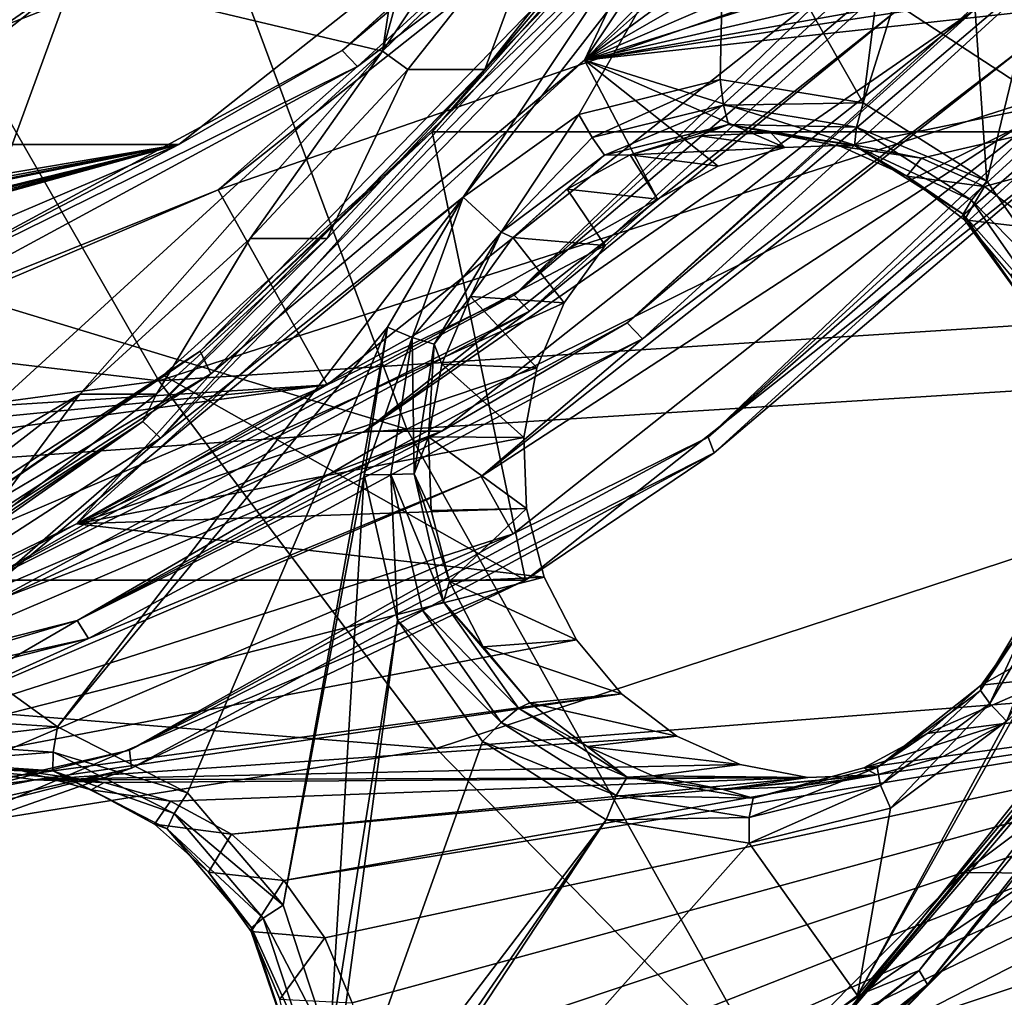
# Model space of a CAD drawing. Header units: metres. Extents: x -240 to 45, y -77 to 27.
# Tile 43 of 256: x -209.26 to -205.54, y -10.8 to -7.11. Entities that reach past the tile are written whole.
import ezdxf

# ---------------------------------------------------------------- set-up
doc = ezdxf.new("R2010")
doc.units = ezdxf.units.M
doc.layers.add('solid_MASSBILD_K_E_SW0001', color=7, linetype='CONTINUOUS')

msp = doc.modelspace()

# ---------------------------------------------------------------- linework, layer by layer
at = {"layer": 'solid_MASSBILD_K_E_SW0001'}
for points in [[(-207.891083, -7.226192, 270.031097), (-207.543304, -4.909008, 269.944366), (-206.591553, -2.53456, 269.707092)], [(-207.891083, -7.226192, 270.031097), (-206.591553, -2.53456, 269.707092), (-206.442917, -5.062759, 269.670013)], [(-207.891083, -7.226192, 270.031097), (-209.059189, -6.948052, 270.322327), (-207.543304, -4.909008, 269.944366)], [(-207.891083, -7.226192, 270.031097), (-206.442917, -5.062759, 269.670013), (-207.252304, -6.608259, 269.974884)], [(-207.129395, -7.259804, 272.933014), (-205.230072, -5.330705, 272.459473), (-205.67453, -5.086657, 272.570282)], [(-207.129395, -7.259804, 272.933014), (-205.67453, -5.086657, 272.570282), (-206.88063, -6.73369, 272.912415)], [(-207.129395, -7.259804, 272.933014), (-205.259186, -5.597071, 272.466736), (-205.230072, -5.330705, 272.459473)], [(-206.812485, -6.4833, 273.163208), (-206.061523, -5.324989, 272.975952), (-205.211945, -7.530687, 283.379456)], [(-206.061523, -5.324989, 272.975952), (-203.569733, -5.325, 282.970001), (-205.211945, -7.530687, 283.379456)], [(-201.62059, -5.596902, 324.336487), (-208.821793, -5.90203, 316.832855), (-207.799011, -8.653046, 316.039032)], [(-201.62059, -5.596902, 324.336487), (-207.799011, -8.653046, 316.039032), (-200.678574, -8.205292, 323.557861)], [(-207.129395, -7.259804, 272.933014), (-205.230072, -5.863458, 272.459473), (-205.259186, -5.597071, 272.466736)], [(-206.076096, -7.420689, 271.124481), (-206.598724, -6.503559, 271.254791), (-205.857422, -5.689349, 271.069977)], [(-206.076096, -7.420689, 271.124481), (-205.857422, -5.689349, 271.069977), (-205.710297, -6.246924, 271.033295)], [(-206.507492, -5.820057, 282.156464), (-206.902618, -6.187185, 282.152008), (-208.044189, -7.223117, 282.539581)], [(-206.507492, -5.820057, 282.156464), (-208.044189, -7.223117, 282.539581), (-206.436569, -5.868636, 282.214325)], [(-208.044189, -7.223117, 282.539581), (-207.986069, -7.283407, 282.600647), (-206.436569, -5.868636, 282.214325)], [(-206.436569, -5.868636, 282.214325), (-207.986069, -7.283407, 282.600647), (-206.71344, -6.324918, 282.310944)], [(-207.129395, -7.259804, 272.933014), (-205.144073, -6.116798, 272.438019), (-205.230072, -5.863458, 272.459473)], [(-208.821793, -5.90203, 316.832855), (-215.762299, -6.233031, 309.353607), (-207.799011, -8.653046, 316.039032)], [(-207.129395, -7.259804, 272.933014), (-205.005615, -6.343863, 272.403503), (-205.144073, -6.116798, 272.438019)], [(-210.475388, -7.577722, 275.313202), (-208.660965, -7.577723, 282.590424), (-206.902618, -6.187185, 282.152008)], [(-209.653839, -7.021133, 275.108368), (-210.475388, -7.577722, 275.313202), (-206.902618, -6.187185, 282.152008)], [(-208.044189, -7.223117, 282.539581), (-206.902618, -6.187185, 282.152008), (-208.660965, -7.577723, 282.590424)], [(-215.762299, -6.233031, 309.353607), (-214.66362, -9.140379, 308.536865), (-207.799011, -8.653046, 316.039032)], [(-205.609406, -7.716307, 271.008118), (-206.076096, -7.420689, 271.124481), (-205.710297, -6.246924, 271.033295)], [(-205.609406, -7.716307, 271.008118), (-205.710297, -6.246924, 271.033295), (-205.363144, -6.699959, 270.946716)], [(-206.71344, -6.324918, 282.310944), (-208.512558, -7.749143, 282.759521), (-206.129791, -6.92549, 282.165436)], [(-207.986069, -7.283407, 282.600647), (-208.512558, -7.749143, 282.759521), (-206.71344, -6.324918, 282.310944)], [(-207.129395, -7.259804, 272.933014), (-204.821777, -6.533336, 272.357666), (-205.005615, -6.343863, 272.403503)], [(-210.486023, -7.934122, 270.717316), (-209.270432, -6.702265, 270.52594), (-208.798065, -6.392951, 270.296448)], [(-210.486023, -7.934122, 270.717316), (-208.798065, -6.392951, 270.296448), (-209.059189, -6.948052, 270.322327)], [(-207.703735, -7.53068, 273.385406), (-206.812485, -6.4833, 273.163208), (-205.211945, -7.530687, 283.379456)], [(-206.937393, -6.665177, 273.039886), (-206.812485, -6.4833, 273.163208), (-207.703735, -7.53068, 273.385406)], [(-207.149963, -7.464572, 271.392242), (-207.587326, -7.777271, 271.501282), (-206.598724, -6.503559, 271.254791)], [(-207.022415, -6.927813, 271.338928), (-206.598724, -6.503559, 271.254791), (-207.587326, -7.777271, 271.501282)], [(-206.61705, -7.332214, 271.259369), (-207.149963, -7.464572, 271.392242), (-206.598724, -6.503559, 271.254791)], [(-206.076096, -7.420689, 271.124481), (-206.61705, -7.332214, 271.259369), (-206.598724, -6.503559, 271.254791)], [(-207.129395, -7.259804, 272.933014), (-204.601334, -6.676122, 272.302704), (-204.821777, -6.533336, 272.357666)], [(-207.394424, -8.147466, 282.508301), (-205.661087, -6.564854, 282.076141), (-206.129791, -6.92549, 282.165436)], [(-205.590134, -6.613458, 282.133942), (-205.661087, -6.564854, 282.076141), (-207.394424, -8.147466, 282.508301)], [(-202.929214, -6.60518, 317.858704), (-208.73558, -8.470471, 310.755188), (-209.611649, -6.944798, 311.04599)], [(-202.929214, -6.60518, 317.858704), (-202.184448, -8.048247, 317.465179), (-208.73558, -8.470471, 310.755188)], [(-207.891083, -7.226192, 270.031097), (-207.252304, -6.608259, 269.974884), (-207.795898, -7.294425, 270.110413)], [(-207.505585, -7.294414, 271.27478), (-207.795898, -7.294425, 270.110413), (-207.252304, -6.608259, 269.974884)], [(-206.961975, -6.608246, 271.139252), (-207.505585, -7.294414, 271.27478), (-207.252304, -6.608259, 269.974884)], [(-207.101822, -6.877238, 271.282623), (-207.505585, -7.294414, 271.27478), (-206.961975, -6.608246, 271.139252)], [(-207.336304, -8.207787, 282.569305), (-205.590134, -6.613458, 282.133942), (-207.394424, -8.147466, 282.508301)], [(-207.336304, -8.207787, 282.569305), (-205.948212, -7.071067, 282.326294), (-205.590134, -6.613458, 282.133942)], [(-206.968063, -8.25189, 283.92038), (-205.212524, -6.648995, 283.482666), (-205.657913, -7.071067, 283.490631)], [(-205.141556, -6.697599, 283.540466), (-205.212524, -6.648995, 283.482666), (-206.968063, -8.25189, 283.92038)], [(-206.937393, -6.665177, 273.039886), (-207.703735, -7.53068, 273.385406), (-208.579803, -8.357867, 273.449371)], [(-206.937393, -6.665177, 273.039886), (-208.579803, -8.357867, 273.449371), (-206.88063, -6.73369, 272.912415)], [(-207.129395, -7.259804, 272.933014), (-206.112015, -7.579962, 272.679352), (-201.663635, -6.658824, 271.570251)], [(-207.129395, -7.259804, 272.933014), (-201.663635, -6.658824, 271.570251), (-204.097214, -6.794715, 272.177002)], [(-207.129395, -7.259804, 272.933014), (-204.355576, -6.764724, 272.241425), (-204.601334, -6.676122, 272.302704)], [(-201.663635, -6.658824, 271.570251), (-206.112015, -7.579962, 272.679352), (-205.856339, -7.629843, 272.615601)], [(-201.663635, -6.658824, 271.570251), (-205.856339, -7.629843, 272.615601), (-205.618042, -7.736984, 272.556213)], [(-201.663635, -6.658824, 271.570251), (-205.618042, -7.736984, 272.556213), (-205.408524, -7.896308, 272.503967)], [(-206.909943, -8.312212, 283.981384), (-205.141556, -6.697599, 283.540466), (-206.968063, -8.25189, 283.92038)], [(-206.909943, -8.312212, 283.981384), (-205.468674, -7.208741, 283.649597), (-205.141556, -6.697599, 283.540466)], [(-205.288467, -8.173831, 270.928101), (-205.609406, -7.716307, 271.008118), (-205.363144, -6.699959, 270.946716)], [(-208.579803, -8.357867, 273.449371), (-208.539917, -8.44378, 273.326141), (-206.88063, -6.73369, 272.912415)], [(-207.129395, -7.259804, 272.933014), (-206.88063, -6.73369, 272.912415), (-208.539917, -8.44378, 273.326141)], [(-207.129395, -7.259804, 272.933014), (-204.097214, -6.794715, 272.177002), (-204.355576, -6.764724, 272.241425)], [(-208.796432, -8.623672, 271.705139), (-207.505585, -7.294414, 271.27478), (-207.101822, -6.877238, 271.282623)], [(-208.796432, -8.623672, 271.705139), (-207.101822, -6.877238, 271.282623), (-208.729492, -8.687091, 271.764557)], [(-207.101822, -6.877238, 271.282623), (-207.022415, -6.927813, 271.338928), (-208.729492, -8.687091, 271.764557)], [(-209.611649, -6.944798, 311.04599), (-208.73558, -8.470471, 310.755188), (-215.889374, -7.626511, 303.891479)], [(-210.486023, -7.934122, 270.717316), (-209.059189, -6.948052, 270.322327), (-211.035706, -8.512764, 270.815125)], [(-209.799683, -8.969522, 270.506958), (-211.035706, -8.512764, 270.815125), (-209.059189, -6.948052, 270.322327)], [(-209.799683, -8.969522, 270.506958), (-209.059189, -6.948052, 270.322327), (-207.891083, -7.226192, 270.031097)], [(-208.729492, -8.687091, 271.764557), (-207.022415, -6.927813, 271.338928), (-207.587326, -7.777271, 271.501282)], [(-208.512558, -7.749143, 282.759521), (-208.099869, -8.485072, 282.656647), (-206.129791, -6.92549, 282.165436)], [(-207.394424, -8.147466, 282.508301), (-206.129791, -6.92549, 282.165436), (-208.099869, -8.485072, 282.656647)], [(-206.661972, -8.68248, 283.919495), (-204.814819, -6.995944, 283.458954), (-205.297119, -7.385487, 283.606812)], [(-204.779343, -7.044523, 283.374573), (-204.814819, -6.995944, 283.458954), (-206.661972, -8.68248, 283.919495)], [(-206.639328, -8.742769, 283.838318), (-204.779343, -7.044523, 283.374573), (-206.661972, -8.68248, 283.919495)], [(-206.639328, -8.742769, 283.838318), (-205.211945, -7.530687, 283.379456), (-204.779343, -7.044523, 283.374573)], [(-205.657913, -7.071067, 283.490631), (-205.948212, -7.071067, 282.326294), (-207.957764, -8.660254, 282.827332)], [(-207.336304, -8.207787, 282.569305), (-207.957764, -8.660254, 282.827332), (-205.948212, -7.071067, 282.326294)], [(-207.667465, -8.660254, 283.991669), (-205.657913, -7.071067, 283.490631), (-207.957764, -8.660254, 282.827332)], [(-206.968063, -8.25189, 283.92038), (-205.657913, -7.071067, 283.490631), (-207.667465, -8.660254, 283.991669)], [(-205.468674, -7.208741, 283.649597), (-207.519058, -8.831684, 284.160797), (-205.297119, -7.385487, 283.606812)], [(-206.909943, -8.312212, 283.981384), (-207.519058, -8.831684, 284.160797), (-205.468674, -7.208741, 283.649597)], [(-208.044189, -7.223117, 282.539581), (-208.660965, -7.577723, 282.590424), (-209.862015, -8.206397, 282.992828)], [(-208.044189, -7.223117, 282.539581), (-209.862015, -8.206397, 282.992828), (-207.986069, -7.283407, 282.600647)], [(-209.799683, -8.969522, 270.506958), (-207.891083, -7.226192, 270.031097), (-209.034637, -8.520658, 270.419281)], [(-207.891083, -7.226192, 270.031097), (-208.391312, -7.93327, 270.258881), (-209.034637, -8.520658, 270.419281)], [(-207.891083, -7.226192, 270.031097), (-207.795898, -7.294425, 270.110413), (-208.391312, -7.93327, 270.258881)], [(-209.862015, -8.206397, 282.992828), (-209.819077, -8.274894, 283.057678), (-207.986069, -7.283407, 282.600647)], [(-207.986069, -7.283407, 282.600647), (-209.819077, -8.274894, 283.057678), (-208.512558, -7.749143, 282.759521)], [(-209.046738, -9.010936, 273.411072), (-206.853439, -7.784654, 272.864227), (-207.129395, -7.259804, 272.933014)], [(-209.046738, -9.010936, 273.411072), (-207.129395, -7.259804, 272.933014), (-208.539917, -8.44378, 273.326141)], [(-207.129395, -7.259804, 272.933014), (-206.853439, -7.784654, 272.864227), (-206.623489, -7.65941, 272.806885)], [(-207.129395, -7.259804, 272.933014), (-206.623489, -7.65941, 272.806885), (-206.372253, -7.590008, 272.744232)], [(-207.129395, -7.259804, 272.933014), (-206.372253, -7.590008, 272.744232), (-206.112015, -7.579962, 272.679352)], [(-208.796432, -8.623672, 271.705139), (-208.100998, -7.933262, 271.423218), (-207.505585, -7.294414, 271.27478)], [(-208.100998, -7.933262, 271.423218), (-208.391312, -7.93327, 270.258881), (-207.795898, -7.294425, 270.110413)], [(-207.505585, -7.294414, 271.27478), (-208.100998, -7.933262, 271.423218), (-207.795898, -7.294425, 270.110413)], [(-207.099869, -7.551498, 271.406128), (-207.149963, -7.464572, 271.392242), (-206.61705, -7.332214, 271.259369)], [(-206.604416, -7.42992, 271.282593), (-207.099869, -7.551498, 271.406128), (-206.61705, -7.332214, 271.259369)], [(-206.604416, -7.42992, 271.282593), (-206.61705, -7.332214, 271.259369), (-206.076096, -7.420689, 271.124481)], [(-207.519058, -8.831684, 284.160797), (-207.397751, -9.048179, 284.130554), (-205.297119, -7.385487, 283.606812)], [(-206.661972, -8.68248, 283.919495), (-205.297119, -7.385487, 283.606812), (-207.397751, -9.048179, 284.130554)], [(-207.053329, -7.617798, 271.467072), (-207.099869, -7.551498, 271.406128), (-206.604416, -7.42992, 271.282593)], [(-206.584747, -7.502811, 271.35025), (-207.053329, -7.617798, 271.467072), (-206.604416, -7.42992, 271.282593)], [(-206.101547, -7.513, 271.157196), (-206.604416, -7.42992, 271.282593), (-206.076096, -7.420689, 271.124481)], [(-206.584747, -7.502811, 271.35025), (-206.604416, -7.42992, 271.282593), (-206.101547, -7.513, 271.157196)], [(-206.101547, -7.513, 271.157196), (-206.076096, -7.420689, 271.124481), (-205.609406, -7.716307, 271.008118)], [(-207.443542, -7.90884, 271.564362), (-207.587326, -7.777271, 271.501282), (-207.149963, -7.464572, 271.392242)], [(-207.099869, -7.551498, 271.406128), (-207.443542, -7.90884, 271.564362), (-207.149963, -7.464572, 271.392242)], [(-206.584747, -7.502811, 271.35025), (-206.955826, -7.61691, 271.542755), (-207.053329, -7.617798, 271.467072)], [(-206.584747, -7.502811, 271.35025), (-206.694901, -7.544855, 271.477692), (-206.955826, -7.61691, 271.542755)], [(-206.584747, -7.502811, 271.35025), (-206.424957, -7.534445, 271.4104), (-206.694901, -7.544855, 271.477692)], [(-206.109131, -7.581387, 271.231659), (-206.424957, -7.534445, 271.4104), (-206.584747, -7.502811, 271.35025)], [(-206.109131, -7.581387, 271.231659), (-206.584747, -7.502811, 271.35025), (-206.101547, -7.513, 271.157196)], [(-208.720001, -8.449208, 273.638794), (-207.703735, -7.53068, 273.385406), (-207.352112, -9.22317, 283.913055)], [(-208.579803, -8.357867, 273.449371), (-207.703735, -7.53068, 273.385406), (-208.720001, -8.449208, 273.638794)], [(-207.703735, -7.53068, 273.385406), (-205.211945, -7.530687, 283.379456), (-207.352112, -9.22317, 283.913055)], [(-206.639328, -8.742769, 283.838318), (-207.352112, -9.22317, 283.913055), (-205.211945, -7.530687, 283.379456)], [(-206.372253, -7.590008, 272.744232), (-206.955826, -7.61691, 271.542755), (-206.694901, -7.544855, 271.477692)], [(-206.372253, -7.590008, 272.744232), (-206.694901, -7.544855, 271.477692), (-206.424957, -7.534445, 271.4104)], [(-206.112015, -7.579962, 272.679352), (-206.424957, -7.534445, 271.4104), (-206.159546, -7.586203, 271.344208)], [(-206.109131, -7.581387, 271.231659), (-206.159546, -7.586203, 271.344208), (-206.424957, -7.534445, 271.4104)], [(-206.112015, -7.579962, 272.679352), (-206.372253, -7.590008, 272.744232), (-206.424957, -7.534445, 271.4104)], [(-206.109131, -7.581387, 271.231659), (-206.101547, -7.513, 271.157196), (-205.667801, -7.788091, 271.049072)], [(-205.667801, -7.788091, 271.049072), (-206.101547, -7.513, 271.157196), (-205.609406, -7.716307, 271.008118)], [(-211.624603, -8.185905, 276.011963), (-211.140762, -8.185905, 277.952576), (-208.660965, -7.577723, 282.590424)], [(-211.624191, -8.167083, 275.809418), (-211.624603, -8.185905, 276.011963), (-208.660965, -7.577723, 282.590424)], [(-211.52504, -8.112152, 275.631348), (-211.624191, -8.167083, 275.809418), (-208.660965, -7.577723, 282.590424)], [(-211.564682, -8.383949, 278.676636), (-210.708618, -8.451851, 283.100952), (-208.660965, -7.577723, 282.590424)], [(-211.354004, -8.312217, 278.576324), (-211.564682, -8.383949, 278.676636), (-208.660965, -7.577723, 282.590424)], [(-211.353867, -8.032694, 275.532227), (-211.52504, -8.112152, 275.631348), (-208.660965, -7.577723, 282.590424)], [(-211.200455, -8.246866, 278.40155), (-211.354004, -8.312217, 278.576324), (-208.660965, -7.577723, 282.590424)], [(-210.475388, -7.577722, 275.313202), (-211.353867, -8.032694, 275.532227), (-208.660965, -7.577723, 282.590424)], [(-211.127213, -8.201727, 278.181488), (-211.200455, -8.246866, 278.40155), (-208.660965, -7.577723, 282.590424)], [(-211.140762, -8.185905, 277.952576), (-211.127213, -8.201727, 278.181488), (-208.660965, -7.577723, 282.590424)], [(-209.862015, -8.206397, 282.992828), (-208.660965, -7.577723, 282.590424), (-210.708618, -8.451851, 283.100952)], [(-207.053329, -7.617798, 271.467072), (-207.443542, -7.90884, 271.564362), (-207.099869, -7.551498, 271.406128)], [(-205.856339, -7.629843, 272.615601), (-206.112015, -7.579962, 272.679352), (-206.159546, -7.586203, 271.344208)], [(-206.109131, -7.581387, 271.231659), (-205.911942, -7.697534, 271.282501), (-206.159546, -7.586203, 271.344208)], [(-205.698898, -7.841562, 271.129364), (-205.911942, -7.697534, 271.282501), (-206.109131, -7.581387, 271.231659)], [(-205.698898, -7.841562, 271.129364), (-206.109131, -7.581387, 271.231659), (-205.667801, -7.788091, 271.049072)], [(-207.053329, -7.617798, 271.467072), (-207.399414, -7.928597, 271.653351), (-207.443542, -7.90884, 271.564362)], [(-207.053329, -7.617798, 271.467072), (-207.194656, -7.746999, 271.602295), (-207.399414, -7.928597, 271.653351)], [(-206.853439, -7.784654, 272.864227), (-207.194656, -7.746999, 271.602295), (-206.955826, -7.61691, 271.542755)], [(-207.053329, -7.617798, 271.467072), (-206.955826, -7.61691, 271.542755), (-207.194656, -7.746999, 271.602295)], [(-206.372253, -7.590008, 272.744232), (-206.623489, -7.65941, 272.806885), (-206.955826, -7.61691, 271.542755)], [(-206.623489, -7.65941, 272.806885), (-206.853439, -7.784654, 272.864227), (-206.955826, -7.61691, 271.542755)], [(-205.856339, -7.629843, 272.615601), (-206.159546, -7.586203, 271.344208), (-205.911942, -7.697534, 271.282501)], [(-208.73558, -8.470471, 310.755188), (-214.800171, -9.288254, 303.651245), (-215.889374, -7.626511, 303.891479)], [(-205.618042, -7.736984, 272.556213), (-205.856339, -7.629843, 272.615601), (-205.911942, -7.697534, 271.282501)], [(-205.618042, -7.736984, 272.556213), (-205.911942, -7.697534, 271.282501), (-205.694595, -7.862854, 271.228302)], [(-205.698898, -7.841562, 271.129364), (-205.694595, -7.862854, 271.228302), (-205.911942, -7.697534, 271.282501)], [(-205.667801, -7.788091, 271.049072), (-205.609406, -7.716307, 271.008118), (-205.288467, -8.173831, 270.928101)], [(-208.512558, -7.749143, 282.759521), (-210.608368, -8.644586, 283.282074), (-208.099869, -8.485072, 282.656647)], [(-209.819077, -8.274894, 283.057678), (-210.608368, -8.644586, 283.282074), (-208.512558, -7.749143, 282.759521)], [(-207.050766, -7.959641, 272.913422), (-207.399414, -7.928597, 271.653351), (-207.194656, -7.746999, 271.602295)], [(-206.853439, -7.784654, 272.864227), (-207.050766, -7.959641, 272.913422), (-207.194656, -7.746999, 271.602295)], [(-205.408524, -7.896308, 272.503967), (-205.618042, -7.736984, 272.556213), (-205.694595, -7.862854, 271.228302)], [(-209.119247, -9.776997, 271.88324), (-209.591476, -9.435643, 272.000977), (-207.587326, -7.777271, 271.501282)], [(-208.729492, -8.687091, 271.764557), (-207.587326, -7.777271, 271.501282), (-209.591476, -9.435643, 272.000977)], [(-209.119247, -9.776997, 271.88324), (-207.587326, -7.777271, 271.501282), (-207.872986, -8.267701, 271.57251)], [(-209.046738, -9.010936, 273.411072), (-207.050766, -7.959641, 272.913422), (-206.853439, -7.784654, 272.864227)], [(-207.779373, -8.306255, 271.575531), (-207.872986, -8.267701, 271.57251), (-207.587326, -7.777271, 271.501282)], [(-207.443542, -7.90884, 271.564362), (-207.779373, -8.306255, 271.575531), (-207.587326, -7.777271, 271.501282)], [(-205.698898, -7.841562, 271.129364), (-205.667801, -7.788091, 271.049072), (-205.369202, -8.213312, 270.974609)], [(-205.369202, -8.213312, 270.974609), (-205.667801, -7.788091, 271.049072), (-205.288467, -8.173831, 270.928101)], [(-205.416504, -8.243727, 271.05896), (-205.694595, -7.862854, 271.228302), (-205.698898, -7.841562, 271.129364)], [(-205.416504, -8.243727, 271.05896), (-205.698898, -7.841562, 271.129364), (-205.369202, -8.213312, 270.974609)], [(-205.408524, -7.896308, 272.503967), (-205.694595, -7.862854, 271.228302), (-205.518402, -8.073874, 271.184357)], [(-205.416504, -8.243727, 271.05896), (-205.518402, -8.073874, 271.184357), (-205.694595, -7.862854, 271.228302)], [(-207.695999, -8.33163, 271.627319), (-207.779373, -8.306255, 271.575531), (-207.443542, -7.90884, 271.564362)], [(-207.443542, -7.90884, 271.564362), (-207.55983, -8.152599, 271.693359), (-207.695999, -8.33163, 271.627319)], [(-207.443542, -7.90884, 271.564362), (-207.399414, -7.928597, 271.653351), (-207.55983, -8.152599, 271.693359)], [(-208.744324, -8.520652, 271.583618), (-209.034637, -8.520658, 270.419281), (-208.391312, -7.93327, 270.258881)], [(-208.796432, -8.623672, 271.705139), (-208.744324, -8.520652, 271.583618), (-208.100998, -7.933262, 271.423218)], [(-208.100998, -7.933262, 271.423218), (-208.744324, -8.520652, 271.583618), (-208.391312, -7.93327, 270.258881)], [(-207.205338, -8.175508, 272.951965), (-207.55983, -8.152599, 271.693359), (-207.399414, -7.928597, 271.653351)], [(-207.205338, -8.175508, 272.951965), (-207.399414, -7.928597, 271.653351), (-207.050766, -7.959641, 272.913422)], [(-209.046738, -9.010936, 273.411072), (-207.205338, -8.175508, 272.951965), (-207.050766, -7.959641, 272.913422)], [(-202.184448, -8.048247, 317.465179), (-207.688828, -9.859185, 310.395233), (-208.73558, -8.470471, 310.755188)], [(-202.184448, -8.048247, 317.465179), (-201.287369, -9.356994, 316.991089), (-207.688828, -9.859185, 310.395233)], [(-205.864838, -10.69665, 271.04425), (-203.915512, -8.180464, 270.585785), (-203.770752, -8.127395, 270.522125)], [(-205.864838, -10.69665, 271.04425), (-203.770752, -8.127395, 270.522125), (-205.833557, -10.749775, 270.960968)], [(-203.770752, -8.127395, 270.522125), (-203.729233, -8.167935, 270.436279), (-205.833557, -10.749775, 270.960968)], [(-209.444885, -9.256576, 283.019531), (-207.394424, -8.147466, 282.508301), (-208.099869, -8.485072, 282.656647)], [(-207.336304, -8.207787, 282.569305), (-207.394424, -8.147466, 282.508301), (-209.444885, -9.256576, 283.019531)], [(-209.046738, -9.010936, 273.411072), (-207.309326, -8.421197, 272.977875), (-207.205338, -8.175508, 272.951965)], [(-207.695999, -8.33163, 271.627319), (-207.55983, -8.152599, 271.693359), (-207.667847, -8.407773, 271.720276)], [(-207.309326, -8.421197, 272.977875), (-207.667847, -8.407773, 271.720276), (-207.55983, -8.152599, 271.693359)], [(-207.205338, -8.175508, 272.951965), (-207.309326, -8.421197, 272.977875), (-207.55983, -8.152599, 271.693359)], [(-205.833557, -10.749775, 270.960968), (-203.729233, -8.167935, 270.436279), (-205.409119, -10.329464, 270.752075)], [(-209.401947, -9.325109, 283.084351), (-207.336304, -8.207787, 282.569305), (-209.444885, -9.256576, 283.019531)], [(-209.401947, -9.325109, 283.084351), (-207.957764, -8.660254, 282.827332), (-207.336304, -8.207787, 282.569305)], [(-200.678574, -8.205292, 323.557861), (-207.799011, -8.653046, 316.039032), (-206.408356, -11.139694, 314.959747)], [(-200.678574, -8.205292, 323.557861), (-206.408356, -11.139694, 314.959747), (-199.397903, -10.562572, 322.499359)], [(-205.250626, -9.280756, 270.918671), (-203.915512, -8.180464, 270.585785), (-206.097931, -10.790759, 271.129944)], [(-205.864838, -10.69665, 271.04425), (-206.097931, -10.790759, 271.129944), (-203.915512, -8.180464, 270.585785)], [(-209.044815, -9.375216, 284.438141), (-206.968063, -8.25189, 283.92038), (-207.667465, -8.660254, 283.991669)], [(-206.909943, -8.312212, 283.981384), (-206.968063, -8.25189, 283.92038), (-209.044815, -9.375216, 284.438141)], [(-208.62764, -10.025869, 271.760651), (-209.119247, -9.776997, 271.88324), (-207.872986, -8.267701, 271.57251)], [(-208.26622, -10.450125, 271.670532), (-208.62764, -10.025869, 271.760651), (-207.872986, -8.267701, 271.57251)], [(-208.26622, -10.450125, 271.670532), (-207.872986, -8.267701, 271.57251), (-207.961197, -8.825294, 271.594482)], [(-207.779373, -8.306255, 271.575531), (-207.961197, -8.825294, 271.594482), (-207.872986, -8.267701, 271.57251)], [(-209.001877, -9.443748, 284.50296), (-206.909943, -8.312212, 283.981384), (-209.044815, -9.375216, 284.438141)], [(-209.001877, -9.443748, 284.50296), (-207.519058, -8.831684, 284.160797), (-206.909943, -8.312212, 283.981384)], [(-207.779373, -8.306255, 271.575531), (-207.859985, -8.824529, 271.595642), (-207.961197, -8.825294, 271.594482)], [(-207.772232, -8.821801, 271.646301), (-207.859985, -8.824529, 271.595642), (-207.779373, -8.306255, 271.575531)], [(-207.695999, -8.33163, 271.627319), (-207.772232, -8.821801, 271.646301), (-207.779373, -8.306255, 271.575531)], [(-204.095444, -8.295554, 269.187805), (-204.030228, -8.337797, 269.068481), (-206.25499, -11.003244, 269.623169)], [(-204.095444, -8.295554, 269.187805), (-206.25499, -11.003244, 269.623169), (-204.589584, -9.00258, 269.311005)], [(-208.579803, -8.357867, 273.449371), (-209.843903, -9.223167, 273.919006), (-210.546494, -9.63146, 273.939728)], [(-208.579803, -8.357867, 273.449371), (-210.546494, -9.63146, 273.939728), (-208.539917, -8.44378, 273.326141)], [(-208.579803, -8.357867, 273.449371), (-208.720001, -8.449208, 273.638794), (-209.843903, -9.223167, 273.919006)], [(-207.695999, -8.33163, 271.627319), (-207.718063, -8.681321, 271.732819), (-207.772232, -8.821801, 271.646301)], [(-207.695999, -8.33163, 271.627319), (-207.667847, -8.407773, 271.720276), (-207.718063, -8.681321, 271.732819)], [(-206.25499, -11.003244, 269.623169), (-204.030228, -8.337797, 269.068481), (-206.012939, -13.863758, 269.562805)], [(-204.030228, -8.337797, 269.068481), (-203.338867, -11.253856, 268.896088), (-206.012939, -13.863758, 269.562805)], [(-209.046738, -9.010936, 273.411072), (-207.357712, -8.684589, 272.98996), (-207.309326, -8.421197, 272.977875)], [(-207.357712, -8.684589, 272.98996), (-207.718063, -8.681321, 271.732819), (-207.667847, -8.407773, 271.720276)], [(-207.309326, -8.421197, 272.977875), (-207.357712, -8.684589, 272.98996), (-207.667847, -8.407773, 271.720276)], [(-208.73558, -8.470471, 310.755188), (-207.688828, -9.859185, 310.395233), (-214.800171, -9.288254, 303.651245)], [(-210.546494, -9.63146, 273.939728), (-210.52684, -9.730464, 273.821533), (-208.539917, -8.44378, 273.326141)], [(-209.046738, -9.010936, 273.411072), (-208.539917, -8.44378, 273.326141), (-210.52684, -9.730464, 273.821533)], [(-209.843903, -9.223167, 273.919006), (-208.720001, -8.449208, 273.638794), (-207.352112, -9.22317, 283.913055)], [(-215.320602, -9.465548, 284.45697), (-210.394669, -9.465554, 283.22879), (-208.099869, -8.485072, 282.656647)], [(-212.857651, -8.949998, 283.842896), (-215.320602, -9.465548, 284.45697), (-208.099869, -8.485072, 282.656647)], [(-210.608368, -8.644586, 283.282074), (-212.857651, -8.949998, 283.842896), (-208.099869, -8.485072, 282.656647)], [(-209.444885, -9.256576, 283.019531), (-208.099869, -8.485072, 282.656647), (-210.394669, -9.465554, 283.22879)], [(-209.799683, -8.969522, 270.506958), (-209.034637, -8.520658, 270.419281), (-209.721725, -9.052781, 270.590576)], [(-209.431412, -9.052779, 271.754944), (-209.721725, -9.052781, 270.590576), (-209.034637, -8.520658, 270.419281)], [(-208.744324, -8.520652, 271.583618), (-209.431412, -9.052779, 271.754944), (-209.034637, -8.520658, 270.419281)], [(-208.796432, -8.623672, 271.705139), (-209.431412, -9.052779, 271.754944), (-208.744324, -8.520652, 271.583618)], [(-210.825638, -9.9377, 272.21109), (-209.431412, -9.052779, 271.754944), (-208.796432, -8.623672, 271.705139)], [(-210.825638, -9.9377, 272.21109), (-208.796432, -8.623672, 271.705139), (-210.773621, -10.010781, 272.274231)], [(-208.796432, -8.623672, 271.705139), (-208.729492, -8.687091, 271.764557), (-210.773621, -10.010781, 272.274231)], [(-207.799011, -8.653046, 316.039032), (-214.66362, -9.140379, 308.536865), (-213.168991, -11.77065, 307.42569)], [(-207.799011, -8.653046, 316.039032), (-213.168991, -11.77065, 307.42569), (-206.408356, -11.139694, 314.959747)], [(-207.667465, -8.660254, 283.991669), (-207.957764, -8.660254, 282.827332), (-210.297928, -9.659258, 283.410797)], [(-209.401947, -9.325109, 283.084351), (-210.297928, -9.659258, 283.410797), (-207.957764, -8.660254, 282.827332)], [(-210.007629, -9.659258, 284.575165), (-207.667465, -8.660254, 283.991669), (-210.297928, -9.659258, 283.410797)], [(-209.044815, -9.375216, 284.438141), (-207.667465, -8.660254, 283.991669), (-210.007629, -9.659258, 284.575165)], [(-210.773621, -10.010781, 272.274231), (-208.729492, -8.687091, 271.764557), (-209.591476, -9.435643, 272.000977)], [(-209.046738, -9.010936, 273.411072), (-207.347977, -8.952801, 272.987518), (-207.357712, -8.684589, 272.98996)], [(-208.847076, -9.864421, 284.464294), (-206.661972, -8.68248, 283.919495), (-207.397751, -9.048179, 284.130554)], [(-206.639328, -8.742769, 283.838318), (-206.661972, -8.68248, 283.919495), (-208.847076, -9.864421, 284.464294)], [(-207.772232, -8.821801, 271.646301), (-207.718063, -8.681321, 271.732819), (-207.707962, -8.959528, 271.730286)], [(-207.347977, -8.952801, 272.987518), (-207.707962, -8.959528, 271.730286), (-207.718063, -8.681321, 271.732819)], [(-207.357712, -8.684589, 272.98996), (-207.347977, -8.952801, 272.987518), (-207.718063, -8.681321, 271.732819)], [(-208.8396, -9.932919, 284.386902), (-206.639328, -8.742769, 283.838318), (-208.847076, -9.864421, 284.464294)], [(-208.8396, -9.932919, 284.386902), (-207.352112, -9.22317, 283.913055), (-206.639328, -8.742769, 283.838318)], [(-207.519058, -8.831684, 284.160797), (-209.907379, -9.851988, 284.756287), (-207.397751, -9.048179, 284.130554)], [(-209.001877, -9.443748, 284.50296), (-209.907379, -9.851988, 284.756287), (-207.519058, -8.831684, 284.160797)], [(-208.090393, -10.984816, 271.626709), (-208.26622, -10.450125, 271.670532), (-207.961197, -8.825294, 271.594482)], [(-208.090393, -10.984816, 271.626709), (-207.961197, -8.825294, 271.594482), (-207.835144, -9.374626, 271.563049)], [(-207.859985, -8.824529, 271.595642), (-207.835144, -9.374626, 271.563049), (-207.961197, -8.825294, 271.594482)], [(-207.772232, -8.821801, 271.646301), (-207.66066, -9.30473, 271.6185), (-207.859985, -8.824529, 271.595642)], [(-207.859985, -8.824529, 271.595642), (-207.74202, -9.335144, 271.566223), (-207.835144, -9.374626, 271.563049)], [(-207.66066, -9.30473, 271.6185), (-207.74202, -9.335144, 271.566223), (-207.859985, -8.824529, 271.595642)], [(-207.772232, -8.821801, 271.646301), (-207.707962, -8.959528, 271.730286), (-207.638046, -9.228443, 271.71286)], [(-207.772232, -8.821801, 271.646301), (-207.638046, -9.228443, 271.71286), (-207.66066, -9.30473, 271.6185)], [(-209.046738, -9.010936, 273.411072), (-207.280609, -9.211841, 272.970734), (-207.347977, -8.952801, 272.987518)], [(-207.347977, -8.952801, 272.987518), (-207.638046, -9.228443, 271.71286), (-207.707962, -8.959528, 271.730286)], [(-207.347977, -8.952801, 272.987518), (-207.280609, -9.211841, 272.970734), (-207.638046, -9.228443, 271.71286)], [(-211.314972, -10.238132, 273.976593), (-207.280609, -9.211841, 272.970734), (-209.046738, -9.010936, 273.411072)], [(-211.314972, -10.238132, 273.976593), (-209.046738, -9.010936, 273.411072), (-210.52684, -9.730464, 273.821533)], [(-204.589584, -9.00258, 269.311005), (-206.25499, -11.003244, 269.623169), (-205.124084, -9.680608, 269.444275)], [(-209.907379, -9.851988, 284.756287), (-209.844589, -10.093469, 284.740631), (-207.397751, -9.048179, 284.130554)], [(-208.847076, -9.864421, 284.464294), (-207.397751, -9.048179, 284.130554), (-209.844589, -10.093469, 284.740631)], [(-211.314972, -10.238132, 273.976593), (-207.159134, -9.44874, 272.94043), (-207.280609, -9.211841, 272.970734)], [(-207.280609, -9.211841, 272.970734), (-207.159134, -9.44874, 272.94043), (-207.638046, -9.228443, 271.71286)], [(-205.38118, -9.216826, 271.050171), (-205.633621, -9.639617, 271.113098), (-205.470398, -9.395858, 271.172394)], [(-205.38118, -9.216826, 271.050171), (-205.59877, -9.68923, 271.03186), (-205.633621, -9.639617, 271.113098)], [(-205.38118, -9.216826, 271.050171), (-205.331848, -9.242201, 270.965302), (-205.59877, -9.68923, 271.03186)], [(-209.843903, -9.223167, 273.919006), (-207.352112, -9.22317, 283.913055), (-209.844391, -10.28711, 284.534454)], [(-208.8396, -9.932919, 284.386902), (-209.844391, -10.28711, 284.534454), (-207.352112, -9.22317, 283.913055)], [(-207.66066, -9.30473, 271.6185), (-207.638046, -9.228443, 271.71286), (-207.511826, -9.474583, 271.681396)], [(-207.159134, -9.44874, 272.94043), (-207.511826, -9.474583, 271.681396), (-207.638046, -9.228443, 271.71286)], [(-205.331848, -9.242201, 270.965302), (-205.535339, -9.755812, 270.989655), (-205.59877, -9.68923, 271.03186)], [(-207.688828, -9.859185, 310.395233), (-213.508621, -10.789882, 303.344971), (-214.800171, -9.288254, 303.651245)], [(-205.535339, -9.755812, 270.989655), (-205.250626, -9.280756, 270.918671), (-206.097931, -10.790759, 271.129944)], [(-207.66066, -9.30473, 271.6185), (-207.378265, -9.706895, 271.548096), (-207.74202, -9.335144, 271.566223)], [(-207.66066, -9.30473, 271.6185), (-207.511826, -9.474583, 271.681396), (-207.335617, -9.685603, 271.637451)], [(-207.66066, -9.30473, 271.6185), (-207.335617, -9.685603, 271.637451), (-207.378265, -9.706895, 271.548096)], [(-207.74202, -9.335144, 271.566223), (-207.443436, -9.760365, 271.491791), (-207.835144, -9.374626, 271.563049)], [(-207.378265, -9.706895, 271.548096), (-207.443436, -9.760365, 271.491791), (-207.74202, -9.335144, 271.566223)], [(-201.287369, -9.356994, 316.991089), (-206.486023, -11.086301, 309.966278), (-207.688828, -9.859185, 310.395233)], [(-201.287369, -9.356994, 316.991089), (-200.248047, -10.507676, 316.440918), (-206.486023, -11.086301, 309.966278)], [(-211.322052, -9.953689, 285.00592), (-209.044815, -9.375216, 284.438141), (-210.007629, -9.659258, 284.575165)], [(-209.001877, -9.443748, 284.50296), (-209.044815, -9.375216, 284.438141), (-211.322052, -9.953689, 285.00592)], [(-208.127045, -11.548037, 271.635834), (-207.835144, -9.374626, 271.563049), (-207.514206, -9.83215, 271.483032)], [(-208.127045, -11.548037, 271.635834), (-208.090393, -10.984816, 271.626709), (-207.835144, -9.374626, 271.563049)], [(-207.443436, -9.760365, 271.491791), (-207.514206, -9.83215, 271.483032), (-207.835144, -9.374626, 271.563049)], [(-205.633621, -9.639617, 271.113098), (-205.630814, -9.61986, 271.212402), (-205.470398, -9.395858, 271.172394)], [(-205.19252, -9.372949, 272.450104), (-205.470398, -9.395858, 271.172394), (-205.630814, -9.61986, 271.212402)], [(-205.347092, -9.588816, 272.488647), (-205.19252, -9.372949, 272.450104), (-205.630814, -9.61986, 271.212402)], [(-209.119247, -9.776997, 271.88324), (-209.666336, -9.741587, 272.019623), (-209.591476, -9.435643, 272.000977)], [(-211.295761, -10.026449, 285.07489), (-209.001877, -9.443748, 284.50296), (-211.322052, -9.953689, 285.00592)], [(-211.314972, -10.238132, 273.976593), (-206.989319, -9.652148, 272.898102), (-207.159134, -9.44874, 272.94043)], [(-211.295761, -10.026449, 285.07489), (-209.907379, -9.851988, 284.756287), (-209.001877, -9.443748, 284.50296)], [(-207.159134, -9.44874, 272.94043), (-206.989319, -9.652148, 272.898102), (-207.511826, -9.474583, 271.681396)], [(-206.989319, -9.652148, 272.898102), (-207.335617, -9.685603, 271.637451), (-207.511826, -9.474583, 271.681396)], [(-203.438126, -9.569851, 272.012695), (-208.264252, -10.357027, 273.215973), (-208.109634, -10.572916, 273.177429)], [(-203.438126, -9.569851, 272.012695), (-206.025589, -9.958448, 272.657806), (-208.264252, -10.357027, 273.215973)], [(-203.438126, -9.569851, 272.012695), (-208.034332, -11.609398, 273.158661), (-208.155884, -11.846393, 273.188965)], [(-203.438126, -9.569851, 272.012695), (-208.155884, -11.846393, 273.188965), (-205.796738, -12.000871, 272.600739)], [(-203.438126, -9.569851, 272.012695), (-208.109634, -10.572916, 273.177429), (-208.005539, -10.818874, 273.151459)], [(-203.438126, -9.569851, 272.012695), (-207.966919, -11.350148, 273.141846), (-208.034332, -11.609398, 273.158661)], [(-203.438126, -9.569851, 272.012695), (-208.005539, -10.818874, 273.151459), (-207.957199, -11.08215, 273.139404)], [(-203.438126, -9.569851, 272.012695), (-207.957199, -11.08215, 273.139404), (-207.966919, -11.350148, 273.141846)], [(-203.438126, -9.569851, 272.012695), (-205.774353, -9.889046, 272.595184), (-206.025589, -9.958448, 272.657806)], [(-205.835556, -9.801457, 271.263428), (-205.347092, -9.588816, 272.488647), (-205.630814, -9.61986, 271.212402)], [(-205.544403, -9.763803, 272.537842), (-205.347092, -9.588816, 272.488647), (-205.835556, -9.801457, 271.263428)], [(-203.438126, -9.569851, 272.012695), (-205.796738, -12.000871, 272.600739), (-205.010254, -11.518643, 272.446014)], [(-203.438126, -9.569851, 272.012695), (-205.544403, -9.763803, 272.537842), (-205.774353, -9.889046, 272.595184)], [(-203.438126, -9.569851, 272.012695), (-205.347092, -9.588816, 272.488647), (-205.544403, -9.763803, 272.537842)], [(-206.023834, -9.930658, 271.210388), (-205.835556, -9.801457, 271.263428), (-205.630814, -9.61986, 271.212402)], [(-206.023834, -9.930658, 271.210388), (-205.630814, -9.61986, 271.212402), (-205.633621, -9.639617, 271.113098)], [(-211.314972, -10.238132, 273.976593), (-209.202866, -9.977464, 273.449982), (-206.989319, -9.652148, 272.898102)], [(-206.989319, -9.652148, 272.898102), (-209.202866, -9.977464, 273.449982), (-206.779816, -9.811473, 272.845856)], [(-206.989319, -9.652148, 272.898102), (-206.779816, -9.811473, 272.845856), (-207.335617, -9.685603, 271.637451)], [(-206.023834, -9.930658, 271.210388), (-205.633621, -9.639617, 271.113098), (-206.011368, -9.996958, 271.134735)], [(-205.633621, -9.639617, 271.113098), (-205.59877, -9.68923, 271.03186), (-206.011368, -9.996958, 271.134735)], [(-207.378265, -9.706895, 271.548096), (-207.335617, -9.685603, 271.637451), (-207.118271, -9.850923, 271.583252)], [(-206.779816, -9.811473, 272.845856), (-207.118271, -9.850923, 271.583252), (-207.335617, -9.685603, 271.637451)], [(-205.124084, -9.680608, 269.444275), (-206.25499, -11.003244, 269.623169), (-205.697357, -10.327271, 269.587189)], [(-206.011368, -9.996958, 271.134735), (-205.59877, -9.68923, 271.03186), (-205.973648, -10.083884, 271.098938)], [(-205.59877, -9.68923, 271.03186), (-205.535339, -9.755812, 270.989655), (-205.973648, -10.083884, 271.098938)], [(-205.124084, -9.680608, 269.444275), (-205.697357, -10.327271, 269.587189), (-204.835754, -9.682973, 270.6091)], [(-205.697357, -10.327271, 269.587189), (-205.409119, -10.329464, 270.752075), (-204.835754, -9.682973, 270.6091)], [(-207.378265, -9.706895, 271.548096), (-206.968033, -9.96707, 271.445801), (-207.443436, -9.760365, 271.491791)], [(-207.378265, -9.706895, 271.548096), (-207.118271, -9.850923, 271.583252), (-206.968033, -9.96707, 271.445801)], [(-209.643051, -9.837987, 272.040192), (-209.666336, -9.741587, 272.019623), (-209.119247, -9.776997, 271.88324)], [(-209.134842, -9.872317, 271.913483), (-209.643051, -9.837987, 272.040192), (-209.119247, -9.776997, 271.88324)], [(-209.134842, -9.872317, 271.913483), (-209.119247, -9.776997, 271.88324), (-208.62764, -10.025869, 271.760651)], [(-207.443436, -9.760365, 271.491791), (-207.009689, -10.035457, 271.383636), (-207.514206, -9.83215, 271.483032)], [(-206.968033, -9.96707, 271.445801), (-207.009689, -10.035457, 271.383636), (-207.443436, -9.760365, 271.491791)], [(-205.973648, -10.083884, 271.098938), (-205.535339, -9.755812, 270.989655), (-206.097931, -10.790759, 271.129944)], [(-205.544403, -9.763803, 272.537842), (-205.835556, -9.801457, 271.263428), (-206.074387, -9.931546, 271.322998)], [(-205.774353, -9.889046, 272.595184), (-205.544403, -9.763803, 272.537842), (-206.074387, -9.931546, 271.322998)], [(-206.779816, -9.811473, 272.845856), (-209.202866, -9.977464, 273.449982), (-206.541519, -9.918613, 272.786438)], [(-206.779816, -9.811473, 272.845856), (-206.541519, -9.918613, 272.786438), (-207.118271, -9.850923, 271.583252)], [(-206.023834, -9.930658, 271.210388), (-206.074387, -9.931546, 271.322998), (-205.835556, -9.801457, 271.263428)], [(-209.616791, -9.910306, 272.106201), (-209.643051, -9.837987, 272.040192), (-209.134842, -9.872317, 271.913483)], [(-208.127045, -11.548037, 271.635834), (-207.514206, -9.83215, 271.483032), (-207.047516, -10.127769, 271.366699)], [(-207.009689, -10.035457, 271.383636), (-207.047516, -10.127769, 271.366699), (-207.514206, -9.83215, 271.483032)], [(-206.541519, -9.918613, 272.786438), (-206.870682, -9.962254, 271.521515), (-207.118271, -9.850923, 271.583252)], [(-206.968033, -9.96707, 271.445801), (-207.118271, -9.850923, 271.583252), (-206.870682, -9.962254, 271.521515)], [(-207.688828, -9.859185, 310.395233), (-206.486023, -11.086301, 309.966278), (-213.508621, -10.789882, 303.344971)], [(-211.243149, -10.473079, 285.061707), (-208.847076, -9.864421, 284.464294), (-209.844589, -10.093469, 284.740631)], [(-208.8396, -9.932919, 284.386902), (-208.847076, -9.864421, 284.464294), (-211.243149, -10.473079, 285.061707)], [(-209.136139, -9.942774, 271.986389), (-209.616791, -9.910306, 272.106201), (-209.134842, -9.872317, 271.913483)], [(-209.136139, -9.942774, 271.986389), (-209.134842, -9.872317, 271.913483), (-208.67807, -10.10447, 271.799622)], [(-208.67807, -10.10447, 271.799622), (-209.134842, -9.872317, 271.913483), (-208.62764, -10.025869, 271.760651)], [(-206.025589, -9.958448, 272.657806), (-205.774353, -9.889046, 272.595184), (-206.074387, -9.931546, 271.322998)], [(-209.136139, -9.942774, 271.986389), (-209.522324, -9.931945, 272.182648), (-209.616791, -9.910306, 272.106201)], [(-206.541519, -9.918613, 272.786438), (-209.202866, -9.977464, 273.449982), (-206.285843, -9.968495, 272.722687)], [(-206.541519, -9.918613, 272.786438), (-206.285843, -9.968495, 272.722687), (-206.870682, -9.962254, 271.521515)], [(-211.252319, -10.545802, 284.988464), (-209.844391, -10.28711, 284.534454), (-208.8396, -9.932919, 284.386902)], [(-211.252319, -10.545802, 284.988464), (-208.8396, -9.932919, 284.386902), (-211.243149, -10.473079, 285.061707)], [(-208.942932, -9.987466, 273.385193), (-209.522324, -9.931945, 272.182648), (-209.25238, -9.942354, 272.115356)], [(-209.136139, -9.942774, 271.986389), (-209.25238, -9.942354, 272.115356), (-209.522324, -9.931945, 272.182648)], [(-209.202866, -9.977464, 273.449982), (-209.45842, -10.027287, 273.513702), (-209.522324, -9.931945, 272.182648)], [(-208.942932, -9.987466, 273.385193), (-209.202866, -9.977464, 273.449982), (-209.522324, -9.931945, 272.182648)], [(-208.942932, -9.987466, 273.385193), (-209.25238, -9.942354, 272.115356), (-208.991455, -10.01441, 272.050293)], [(-209.136139, -9.942774, 271.986389), (-208.991455, -10.01441, 272.050293), (-209.25238, -9.942354, 272.115356)], [(-208.704132, -10.162339, 271.878662), (-208.991455, -10.01441, 272.050293), (-209.136139, -9.942774, 271.986389)], [(-208.704132, -10.162339, 271.878662), (-209.136139, -9.942774, 271.986389), (-208.67807, -10.10447, 271.799622)], [(-206.025589, -9.958448, 272.657806), (-208.461334, -10.182257, 273.265106), (-208.264252, -10.357027, 273.215973)], [(-206.285843, -9.968495, 272.722687), (-208.461334, -10.182257, 273.265106), (-206.025589, -9.958448, 272.657806)], [(-206.968033, -9.96707, 271.445801), (-206.870682, -9.962254, 271.521515), (-206.605255, -10.014011, 271.455353)], [(-206.285843, -9.968495, 272.722687), (-206.605255, -10.014011, 271.455353), (-206.870682, -9.962254, 271.521515)], [(-206.025589, -9.958448, 272.657806), (-206.335312, -10.003602, 271.388031), (-206.605255, -10.014011, 271.455353)], [(-206.285843, -9.968495, 272.722687), (-206.025589, -9.958448, 272.657806), (-206.605255, -10.014011, 271.455353)], [(-206.023834, -9.930658, 271.210388), (-206.011368, -9.996958, 271.134735), (-206.506805, -10.118537, 271.25824)], [(-206.492416, -10.045645, 271.327209), (-206.023834, -9.930658, 271.210388), (-206.506805, -10.118537, 271.25824)], [(-206.492416, -10.045645, 271.327209), (-206.074387, -9.931546, 271.322998), (-206.023834, -9.930658, 271.210388)], [(-206.492416, -10.045645, 271.327209), (-206.335312, -10.003602, 271.388031), (-206.074387, -9.931546, 271.322998)], [(-206.025589, -9.958448, 272.657806), (-206.074387, -9.931546, 271.322998), (-206.335312, -10.003602, 271.388031)], [(-211.314972, -10.238132, 273.976593), (-209.45842, -10.027287, 273.513702), (-209.202866, -9.977464, 273.449982)], [(-206.285843, -9.968495, 272.722687), (-209.202866, -9.977464, 273.449982), (-208.942932, -9.987466, 273.385193)], [(-208.691376, -10.056922, 273.322479), (-208.942932, -9.987466, 273.385193), (-208.991455, -10.01441, 272.050293)], [(-206.285843, -9.968495, 272.722687), (-208.942932, -9.987466, 273.385193), (-208.691376, -10.056922, 273.322479)], [(-206.285843, -9.968495, 272.722687), (-208.691376, -10.056922, 273.322479), (-208.461334, -10.182257, 273.265106)], [(-206.968033, -9.96707, 271.445801), (-206.492416, -10.045645, 271.327209), (-207.009689, -10.035457, 271.383636)], [(-206.968033, -9.96707, 271.445801), (-206.605255, -10.014011, 271.455353), (-206.492416, -10.045645, 271.327209)], [(-206.506805, -10.118537, 271.25824), (-206.011368, -9.996958, 271.134735), (-206.506561, -10.216242, 271.231812)], [(-206.011368, -9.996958, 271.134735), (-205.973648, -10.083884, 271.098938), (-206.506561, -10.216242, 271.231812)], [(-208.691376, -10.056922, 273.322479), (-208.991455, -10.01441, 272.050293), (-208.752625, -10.144498, 271.990753)], [(-208.704132, -10.162339, 271.878662), (-208.752625, -10.144498, 271.990753), (-208.991455, -10.01441, 272.050293)], [(-208.67807, -10.10447, 271.799622), (-208.62764, -10.025869, 271.760651), (-208.26622, -10.450125, 271.670532)], [(-207.009689, -10.035457, 271.383636), (-206.506805, -10.118537, 271.25824), (-207.047516, -10.127769, 271.366699)], [(-206.492416, -10.045645, 271.327209), (-206.506805, -10.118537, 271.25824), (-207.009689, -10.035457, 271.383636)], [(-206.492416, -10.045645, 271.327209), (-206.605255, -10.014011, 271.455353), (-206.335312, -10.003602, 271.388031)], [(-208.461334, -10.182257, 273.265106), (-208.691376, -10.056922, 273.322479), (-208.752625, -10.144498, 271.990753)], [(-208.704132, -10.162339, 271.878662), (-208.67807, -10.10447, 271.799622), (-208.34227, -10.499104, 271.715881)], [(-208.34227, -10.499104, 271.715881), (-208.67807, -10.10447, 271.799622), (-208.26622, -10.450125, 271.670532)], [(-206.506561, -10.216242, 271.231812), (-205.973648, -10.083884, 271.098938), (-206.097931, -10.790759, 271.129944)], [(-207.047516, -10.127769, 271.366699), (-206.506561, -10.216242, 271.231812), (-208.831543, -12.8357, 271.811493)], [(-208.370819, -12.05406, 271.696625), (-207.047516, -10.127769, 271.366699), (-208.831543, -12.8357, 271.811493)], [(-208.461334, -10.182257, 273.265106), (-208.752625, -10.144498, 271.990753), (-208.547882, -10.326096, 271.939697)], [(-208.704132, -10.162339, 271.878662), (-208.547882, -10.326096, 271.939697), (-208.752625, -10.144498, 271.990753)], [(-208.370819, -12.05406, 271.696625), (-208.127045, -11.548037, 271.635834), (-207.047516, -10.127769, 271.366699)], [(-206.506805, -10.118537, 271.25824), (-206.506561, -10.216242, 271.231812), (-207.047516, -10.127769, 271.366699)], [(-208.386536, -10.535575, 271.799469), (-208.547882, -10.326096, 271.939697), (-208.704132, -10.162339, 271.878662)], [(-208.386536, -10.535575, 271.799469), (-208.704132, -10.162339, 271.878662), (-208.34227, -10.499104, 271.715881)], [(-208.264252, -10.357027, 273.215973), (-208.461334, -10.182257, 273.265106), (-208.547882, -10.326096, 271.939697)], [(-206.506561, -10.216242, 271.231812), (-206.097931, -10.790759, 271.129944), (-208.831543, -12.8357, 271.811493)], [(-208.264252, -10.357027, 273.215973), (-208.547882, -10.326096, 271.939697), (-208.387466, -10.550097, 271.899689)], [(-208.386536, -10.535575, 271.799469), (-208.387466, -10.550097, 271.899689), (-208.547882, -10.326096, 271.939697)], [(-205.697357, -10.327271, 269.587189), (-206.25499, -11.003244, 269.623169), (-206.307602, -10.940196, 269.739349)], [(-205.697357, -10.327271, 269.587189), (-206.307602, -10.940196, 269.739349), (-205.409119, -10.329464, 270.752075)], [(-206.307602, -10.940196, 269.739349), (-206.019424, -10.942215, 270.904236), (-205.409119, -10.329464, 270.752075)], [(-205.833557, -10.749775, 270.960968), (-205.409119, -10.329464, 270.752075), (-206.019424, -10.942215, 270.904236)], [(-208.109634, -10.572916, 273.177429), (-208.264252, -10.357027, 273.215973), (-208.387466, -10.550097, 271.899689)], [(-208.34227, -10.499104, 271.715881), (-208.26622, -10.450125, 271.670532), (-208.090393, -10.984816, 271.626709)], [(-208.386536, -10.535575, 271.799469), (-208.34227, -10.499104, 271.715881), (-208.178558, -10.996138, 271.675079)], [(-208.178558, -10.996138, 271.675079), (-208.34227, -10.499104, 271.715881), (-208.090393, -10.984816, 271.626709)], [(-200.248047, -10.507676, 316.440918), (-205.145828, -12.132325, 309.470093), (-206.486023, -11.086301, 309.966278)], [(-208.231705, -11.005658, 271.760864), (-208.387466, -10.550097, 271.899689), (-208.386536, -10.535575, 271.799469)], [(-208.109634, -10.572916, 273.177429), (-208.387466, -10.550097, 271.899689), (-208.279449, -10.805269, 271.872772)], [(-208.231705, -11.005658, 271.760864), (-208.279449, -10.805269, 271.872772), (-208.387466, -10.550097, 271.899689)], [(-208.231705, -11.005658, 271.760864), (-208.386536, -10.535575, 271.799469), (-208.178558, -10.996138, 271.675079)], [(-208.005539, -10.818874, 273.151459), (-208.109634, -10.572916, 273.177429), (-208.279449, -10.805269, 271.872772)], [(-199.397903, -10.562572, 322.499359), (-206.408356, -11.139694, 314.959747), (-204.692413, -13.286131, 313.628082)], [(-208.458755, -12.724569, 271.690979), (-206.097931, -10.790759, 271.129944), (-205.864838, -10.69665, 271.04425)], [(-208.458755, -12.724569, 271.690979), (-205.864838, -10.69665, 271.04425), (-208.440018, -12.787498, 271.610809)], [(-205.864838, -10.69665, 271.04425), (-205.833557, -10.749775, 270.960968), (-208.440018, -12.787498, 271.610809)], [(-208.440018, -12.787498, 271.610809), (-205.833557, -10.749775, 270.960968), (-208.052322, -12.556359, 271.411102)], [(-205.833557, -10.749775, 270.960968), (-207.343155, -12.057722, 271.234283), (-208.052322, -12.556359, 271.411102)], [(-205.833557, -10.749775, 270.960968), (-206.664795, -11.519007, 271.065155), (-207.343155, -12.057722, 271.234283)], [(-205.833557, -10.749775, 270.960968), (-206.019424, -10.942215, 270.904236), (-206.664795, -11.519007, 271.065155)], [(-206.486023, -11.086301, 309.966278), (-212.036438, -12.102599, 302.970215), (-213.508621, -10.789882, 303.344971)], [(-208.458755, -12.724569, 271.690979), (-208.831543, -12.8357, 271.811493), (-206.097931, -10.790759, 271.129944)]]:
    msp.add_3dface(points, dxfattribs=at)

doc.saveas('drawing.dxf')
